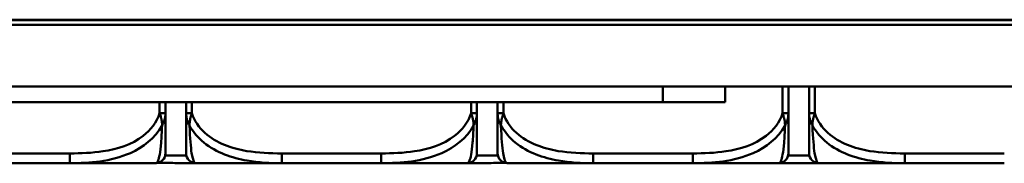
# Model space of a CAD drawing. Header units: inches. Extents: x 9.4 to 55.3, y 0.3 to 33.1.
# Tile 108 of 173: x 16.915 to 18.914, y 25.764 to 26.055. Entities that reach past the tile are written whole.
import ezdxf

# ---------------------------------------------------------------- set-up
doc = ezdxf.new("R2010")
doc.units = ezdxf.units.IN
doc.header["$MEASUREMENT"] = 0
doc.layers.add('Visible Edges(ANSI)', color=7, linetype='Continuous', lineweight=50)
doc.layers.add('Visible Tangent Edges(ANSI)', color=7, linetype='Continuous', lineweight=50)

msp = doc.modelspace()

# ---------------------------------------------------------------- linework, layer by layer
at = {"layer": 'Visible Edges(ANSI)'}
for p, q in [((41.4726, 26.0552), (13.9726, 26.0552)), ((41.4726, 26.0546), (13.9726, 26.0546)), ((13.6744, 26.0451), (41.7708, 26.0451)), ((41.7708, 25.9201), (13.6744, 25.9201)), ((18.3476, 25.8881), (18.3476, 25.9201)), ((18.476, 25.8657), (18.476, 25.9201)), ((18.518, 25.9201), (18.518, 25.8657)), ((14.7993, 25.8881), (18.2211, 25.8881)), ((17.2109, 25.8657), (17.2109, 25.8881)), ((17.2529, 25.8881), (17.2529, 25.8657)), ((17.8434, 25.8657), (17.8434, 25.8881)), ((17.8854, 25.8881), (17.8854, 25.8657)), ((18.3476, 25.8881), (18.2211, 25.8881)), ((16.8145, 25.7646), (17.0168, 25.7646)), ((17.0168, 25.7646), (17.1912, 25.7646)), ((17.2726, 25.7646), (17.447, 25.7646)), ((17.447, 25.7646), (17.6493, 25.7646)), ((17.6493, 25.7646), (17.8238, 25.7646)), ((17.9051, 25.7646), (18.0796, 25.7646)), ((18.0796, 25.7646), (18.2819, 25.7646)), ((18.2819, 25.7646), (18.4563, 25.7646)), ((18.4563, 25.7646), (18.4632, 25.7646)), ((18.4632, 25.7646), (18.5325, 25.7646)), ((18.5377, 25.7646), (18.7121, 25.7646)), ((18.7121, 25.7646), (18.9144, 25.7646))]:
    msp.add_line(p, q, dxfattribs=at)
for centre, start, end in [((17.1912, 25.7843), 270, 0), ((17.2726, 25.7843), 180, 270), ((17.8238, 25.7843), 270, 0), ((17.9051, 25.7843), 180, 270), ((18.4563, 25.7843), 270, 0), ((18.5377, 25.7843), 180, 270)]:
    msp.add_arc(centre, 0.0197, start, end, dxfattribs=at)
for points, knots in [([(17.2109, 25.7843), (17.2109, 25.7843), (17.2109, 25.7852), (17.2109, 25.7891), (17.2109, 25.7942), (17.2109, 25.8047), (17.2109, 25.8257), (17.2109, 25.8365), (17.2109, 25.8502), (17.2109, 25.8657)], [0.2569537, 0.2569537, 0.2569537, 0.2569537, 0.4371919, 0.4371919, 0.4371919, 0.6739428, 0.6739428, 0.6739428, 0.7963818, 0.7963818, 0.7963818, 0.7963818]), ([(17.2529, 25.8657), (17.2529, 25.8474), (17.2529, 25.8316), (17.2529, 25.8199), (17.2529, 25.8019), (17.2529, 25.7929), (17.2529, 25.7885), (17.2529, 25.7851), (17.2529, 25.7843), (17.2529, 25.7843)], [-0.7968224, -0.7968224, -0.7968224, -0.7968224, -0.6514613, -0.6514613, -0.6514613, -0.427691, -0.427691, -0.427691, -0.2569517, -0.2569517, -0.2569517, -0.2569517]), ([(17.8434, 25.7843), (17.8434, 25.7843), (17.8434, 25.7852), (17.8434, 25.7891), (17.8434, 25.7942), (17.8434, 25.8047), (17.8434, 25.8257), (17.8434, 25.8365), (17.8434, 25.8502), (17.8434, 25.8657)], [0.2569537, 0.2569537, 0.2569537, 0.2569537, 0.4371919, 0.4371919, 0.4371919, 0.6739428, 0.6739428, 0.6739428, 0.7963818, 0.7963818, 0.7963818, 0.7963818]), ([(17.8854, 25.8657), (17.8854, 25.8474), (17.8854, 25.8316), (17.8854, 25.8199), (17.8854, 25.8019), (17.8854, 25.7929), (17.8854, 25.7885), (17.8854, 25.7851), (17.8854, 25.7843), (17.8854, 25.7843)], [-0.7968224, -0.7968224, -0.7968224, -0.7968224, -0.6514613, -0.6514613, -0.6514613, -0.427691, -0.427691, -0.427691, -0.2569517, -0.2569517, -0.2569517, -0.2569517]), ([(18.476, 25.7843), (18.476, 25.7843), (18.476, 25.7852), (18.476, 25.7891), (18.476, 25.7942), (18.476, 25.8047), (18.476, 25.8257), (18.476, 25.8365), (18.476, 25.8502), (18.476, 25.8657)], [0.2569537, 0.2569537, 0.2569537, 0.2569537, 0.4371919, 0.4371919, 0.4371919, 0.6739428, 0.6739428, 0.6739428, 0.7963818, 0.7963818, 0.7963818, 0.7963818]), ([(18.518, 25.8657), (18.518, 25.8474), (18.518, 25.8316), (18.518, 25.8199), (18.518, 25.8019), (18.518, 25.7929), (18.518, 25.7885), (18.518, 25.7851), (18.518, 25.7843), (18.518, 25.7843)], [-0.7968224, -0.7968224, -0.7968224, -0.7968224, -0.6514613, -0.6514613, -0.6514613, -0.427691, -0.427691, -0.427691, -0.2569517, -0.2569517, -0.2569517, -0.2569517]), ([(17.1948, 25.7649), (17.1962, 25.7649), (17.1976, 25.7649), (17.2011, 25.7649), (17.2032, 25.7649), (17.2093, 25.7649), (17.2135, 25.7649), (17.2232, 25.7648), (17.2288, 25.7648), (17.247, 25.7647), (17.2596, 25.7646), (17.2721, 25.7646)], [-0.2073235, -0.2073235, -0.2073235, -0.2073235, -0.196499, -0.196499, -0.1809939, -0.1809939, -0.149741, -0.149741, -0.1073162, -0.1073162, -0.011581, -0.011581, -0.011581, -0.011581]), ([(17.8238, 25.7646), (17.8238, 25.7646), (17.8238, 25.7646), (17.8398, 25.7646), (17.8559, 25.7647), (17.8789, 25.7648), (17.8855, 25.7649), (17.8947, 25.7649), (17.8972, 25.7649), (17.9003, 25.7649), (17.9009, 25.7649), (17.9016, 25.7649)], [-0.4127845, -0.4127845, -0.4127845, -0.4127845, -0.4127691, -0.4127691, -0.2896446, -0.2896446, -0.2388934, -0.2388934, -0.2201881, -0.2201881, -0.2153668, -0.2153668, -0.2153668, -0.2153668]), ([(18.5325, 25.7646), (18.5329, 25.7646), (18.5333, 25.7646), (18.5349, 25.7646), (18.5361, 25.7646), (18.5373, 25.7646)], [-0.41611398, -0.41611398, -0.41611398, -0.41611398, -0.41276905, -0.41276905, -0.40379858, -0.40379858, -0.40379858, -0.40379858])]:
    msp.add_open_spline(points, degree=3, knots=knots, dxfattribs=at)
at = {"layer": 'Visible Tangent Edges(ANSI)'}
for p, q in [((18.2211, 25.8881), (18.2211, 25.9201)), ((18.4642, 25.9201), (18.4642, 25.8657)), ((18.5298, 25.8657), (18.5298, 25.9201)), ((17.1991, 25.8881), (17.1991, 25.8657)), ((17.2647, 25.8657), (17.2647, 25.8881)), ((17.8316, 25.8881), (17.8316, 25.8657)), ((17.8973, 25.8657), (17.8973, 25.8881)), ((17.1991, 25.8657), (17.2109, 25.8657)), ((17.2529, 25.8657), (17.2647, 25.8657)), ((17.8316, 25.8657), (17.8434, 25.8657)), ((17.8854, 25.8657), (17.8973, 25.8657)), ((18.4642, 25.8657), (18.476, 25.8657)), ((18.518, 25.8657), (18.5298, 25.8657)), ((17.0168, 25.7843), (16.8145, 25.7843)), ((17.0168, 25.7843), (17.0168, 25.7646)), ((17.2533, 25.7803), (17.2105, 25.7803)), ((17.447, 25.7843), (17.447, 25.7646)), ((17.6493, 25.7843), (17.447, 25.7843)), ((17.6493, 25.7843), (17.6493, 25.7646)), ((17.8858, 25.7803), (17.843, 25.7803)), ((18.0796, 25.7843), (18.0796, 25.7646)), ((18.2819, 25.7843), (18.0796, 25.7843)), ((18.2819, 25.7843), (18.2819, 25.7646)), ((18.5184, 25.7803), (18.4756, 25.7803)), ((18.7121, 25.7843), (18.7121, 25.7646)), ((18.9144, 25.7843), (18.7121, 25.7843)), ((18.4632, 25.7658), (18.4632, 25.7646))]:
    msp.add_line(p, q, dxfattribs=at)
for points, knots in [([(17.1991, 25.8657), (17.1933, 25.8474), (17.1809, 25.8316), (17.1656, 25.8199), (17.1422, 25.8019), (17.1131, 25.7929), (17.084, 25.7885), (17.0618, 25.7851), (17.0392, 25.7843), (17.0168, 25.7843)], [-0.7968224, -0.7968224, -0.7968224, -0.7968224, -0.6514613, -0.6514613, -0.6514613, -0.427691, -0.427691, -0.427691, -0.2569517, -0.2569517, -0.2569517, -0.2569517]), ([(17.1991, 25.8657), (17.1996, 25.8643), (17.2001, 25.8628), (17.201, 25.86), (17.2014, 25.8587), (17.202, 25.8565), (17.2022, 25.8557), (17.2025, 25.8543), (17.2026, 25.8538), (17.2029, 25.8522), (17.2031, 25.8511), (17.2036, 25.8483), (17.2038, 25.8466), (17.204, 25.8434), (17.2041, 25.842), (17.204, 25.8405)], [-0.0532704, -0.0532704, -0.0532704, -0.0532704, -0.04377373, -0.04377373, -0.03521335, -0.03521335, -0.02986312, -0.02986312, -0.02651922, -0.02651922, -0.01983142, -0.01983142, -0.00913095, -0.00913095, 0.00023197, 0.00023197, 0.00023197, 0.00023197]), ([(17.204, 25.8405), (17.2049, 25.842), (17.2056, 25.8434), (17.2071, 25.8466), (17.2077, 25.8483), (17.2087, 25.8511), (17.209, 25.8522), (17.2094, 25.8538), (17.2095, 25.8543), (17.2098, 25.8557), (17.21, 25.8565), (17.2104, 25.8587), (17.2106, 25.86), (17.2108, 25.8628), (17.2109, 25.8643), (17.2109, 25.8657)], [-0.00023197, -0.00023197, -0.00023197, -0.00023197, 0.00913095, 0.00913095, 0.01983142, 0.01983142, 0.02651922, 0.02651922, 0.02986312, 0.02986312, 0.03521335, 0.03521335, 0.04377373, 0.04377373, 0.0532704, 0.0532704, 0.0532704, 0.0532704]), ([(17.2529, 25.8657), (17.2529, 25.8643), (17.253, 25.8628), (17.2532, 25.86), (17.2534, 25.8587), (17.2538, 25.8565), (17.2539, 25.8557), (17.2543, 25.8543), (17.2544, 25.8538), (17.2548, 25.8522), (17.2551, 25.8511), (17.256, 25.8483), (17.2567, 25.8466), (17.2582, 25.8434), (17.2589, 25.842), (17.2597, 25.8405)], [-0.0532704, -0.0532704, -0.0532704, -0.0532704, -0.04377373, -0.04377373, -0.03521335, -0.03521335, -0.02986312, -0.02986312, -0.02651922, -0.02651922, -0.01983142, -0.01983142, -0.00913095, -0.00913095, 0.00023197, 0.00023197, 0.00023197, 0.00023197]), ([(17.2597, 25.8405), (17.2597, 25.842), (17.2598, 25.8434), (17.26, 25.8466), (17.2602, 25.8483), (17.2607, 25.8511), (17.2608, 25.8522), (17.2612, 25.8538), (17.2613, 25.8543), (17.2616, 25.8557), (17.2618, 25.8565), (17.2624, 25.8587), (17.2628, 25.86), (17.2637, 25.8628), (17.2642, 25.8643), (17.2647, 25.8657)], [-0.00023197, -0.00023197, -0.00023197, -0.00023197, 0.00913095, 0.00913095, 0.01983142, 0.01983142, 0.02651922, 0.02651922, 0.02986312, 0.02986312, 0.03521335, 0.03521335, 0.04377373, 0.04377373, 0.0532704, 0.0532704, 0.0532704, 0.0532704]), ([(17.447, 25.7843), (17.4234, 25.7843), (17.3994, 25.7852), (17.376, 25.7891), (17.3453, 25.7942), (17.3145, 25.8047), (17.2912, 25.8257), (17.2792, 25.8365), (17.2696, 25.8502), (17.2647, 25.8657)], [0.2569537, 0.2569537, 0.2569537, 0.2569537, 0.4371919, 0.4371919, 0.4371919, 0.6739428, 0.6739428, 0.6739428, 0.7963818, 0.7963818, 0.7963818, 0.7963818]), ([(17.8316, 25.8657), (17.8259, 25.8474), (17.8134, 25.8316), (17.7982, 25.8199), (17.7748, 25.8019), (17.7456, 25.7929), (17.7166, 25.7885), (17.6944, 25.7851), (17.6717, 25.7843), (17.6493, 25.7843)], [-0.7968224, -0.7968224, -0.7968224, -0.7968224, -0.6514613, -0.6514613, -0.6514613, -0.427691, -0.427691, -0.427691, -0.2569517, -0.2569517, -0.2569517, -0.2569517]), ([(17.8316, 25.8657), (17.8322, 25.8643), (17.8327, 25.8628), (17.8336, 25.86), (17.8339, 25.8587), (17.8345, 25.8565), (17.8347, 25.8557), (17.835, 25.8543), (17.8352, 25.8538), (17.8355, 25.8522), (17.8357, 25.8511), (17.8361, 25.8483), (17.8363, 25.8466), (17.8366, 25.8434), (17.8366, 25.842), (17.8366, 25.8405)], [-0.0532704, -0.0532704, -0.0532704, -0.0532704, -0.04377373, -0.04377373, -0.03521335, -0.03521335, -0.02986312, -0.02986312, -0.02651922, -0.02651922, -0.01983142, -0.01983142, -0.00913095, -0.00913095, 0.00023197, 0.00023197, 0.00023197, 0.00023197]), ([(17.8366, 25.8405), (17.8374, 25.842), (17.8382, 25.8434), (17.8396, 25.8466), (17.8403, 25.8483), (17.8412, 25.8511), (17.8415, 25.8522), (17.8419, 25.8538), (17.8421, 25.8543), (17.8424, 25.8557), (17.8426, 25.8565), (17.8429, 25.8587), (17.8431, 25.86), (17.8434, 25.8628), (17.8434, 25.8643), (17.8434, 25.8657)], [-0.00023197, -0.00023197, -0.00023197, -0.00023197, 0.00913095, 0.00913095, 0.01983142, 0.01983142, 0.02651922, 0.02651922, 0.02986312, 0.02986312, 0.03521335, 0.03521335, 0.04377373, 0.04377373, 0.0532704, 0.0532704, 0.0532704, 0.0532704]), ([(17.8854, 25.8657), (17.8854, 25.8643), (17.8855, 25.8628), (17.8858, 25.86), (17.8859, 25.8587), (17.8863, 25.8565), (17.8865, 25.8557), (17.8868, 25.8543), (17.8869, 25.8538), (17.8874, 25.8522), (17.8877, 25.8511), (17.8886, 25.8483), (17.8893, 25.8466), (17.8907, 25.8434), (17.8915, 25.842), (17.8923, 25.8405)], [-0.0532704, -0.0532704, -0.0532704, -0.0532704, -0.04377373, -0.04377373, -0.03521335, -0.03521335, -0.02986312, -0.02986312, -0.02651922, -0.02651922, -0.01983142, -0.01983142, -0.00913095, -0.00913095, 0.00023197, 0.00023197, 0.00023197, 0.00023197]), ([(17.8923, 25.8405), (17.8923, 25.842), (17.8923, 25.8434), (17.8926, 25.8466), (17.8928, 25.8483), (17.8932, 25.8511), (17.8934, 25.8522), (17.8937, 25.8538), (17.8938, 25.8543), (17.8942, 25.8557), (17.8944, 25.8565), (17.8949, 25.8587), (17.8953, 25.86), (17.8962, 25.8628), (17.8967, 25.8643), (17.8973, 25.8657)], [-0.00023197, -0.00023197, -0.00023197, -0.00023197, 0.00913095, 0.00913095, 0.01983142, 0.01983142, 0.02651922, 0.02651922, 0.02986312, 0.02986312, 0.03521335, 0.03521335, 0.04377373, 0.04377373, 0.0532704, 0.0532704, 0.0532704, 0.0532704]), ([(18.0796, 25.7843), (18.0559, 25.7843), (18.0319, 25.7852), (18.0086, 25.7891), (17.9779, 25.7942), (17.947, 25.8047), (17.9238, 25.8257), (17.9117, 25.8365), (17.9021, 25.8502), (17.8973, 25.8657)], [0.2569537, 0.2569537, 0.2569537, 0.2569537, 0.4371919, 0.4371919, 0.4371919, 0.6739428, 0.6739428, 0.6739428, 0.7963818, 0.7963818, 0.7963818, 0.7963818]), ([(18.4642, 25.8657), (18.4584, 25.8474), (18.446, 25.8316), (18.4307, 25.8199), (18.4073, 25.8019), (18.3782, 25.7929), (18.3491, 25.7885), (18.3269, 25.7851), (18.3043, 25.7843), (18.2819, 25.7843)], [-0.7968224, -0.7968224, -0.7968224, -0.7968224, -0.6514613, -0.6514613, -0.6514613, -0.427691, -0.427691, -0.427691, -0.2569517, -0.2569517, -0.2569517, -0.2569517]), ([(18.4642, 25.8657), (18.4647, 25.8643), (18.4652, 25.8628), (18.4661, 25.86), (18.4665, 25.8587), (18.4671, 25.8565), (18.4673, 25.8557), (18.4676, 25.8543), (18.4677, 25.8538), (18.468, 25.8522), (18.4682, 25.8511), (18.4687, 25.8483), (18.4689, 25.8466), (18.4691, 25.8434), (18.4692, 25.842), (18.4691, 25.8405)], [-0.0532704, -0.0532704, -0.0532704, -0.0532704, -0.04377373, -0.04377373, -0.03521335, -0.03521335, -0.02986312, -0.02986312, -0.02651922, -0.02651922, -0.01983142, -0.01983142, -0.00913095, -0.00913095, 0.00023197, 0.00023197, 0.00023197, 0.00023197]), ([(18.4691, 25.8405), (18.47, 25.842), (18.4707, 25.8434), (18.4722, 25.8466), (18.4728, 25.8483), (18.4738, 25.8511), (18.4741, 25.8522), (18.4745, 25.8538), (18.4746, 25.8543), (18.4749, 25.8557), (18.4751, 25.8565), (18.4755, 25.8587), (18.4757, 25.86), (18.4759, 25.8628), (18.476, 25.8643), (18.476, 25.8657)], [-0.00023197, -0.00023197, -0.00023197, -0.00023197, 0.00913095, 0.00913095, 0.01983142, 0.01983142, 0.02651922, 0.02651922, 0.02986312, 0.02986312, 0.03521335, 0.03521335, 0.04377373, 0.04377373, 0.0532704, 0.0532704, 0.0532704, 0.0532704]), ([(18.518, 25.8657), (18.518, 25.8643), (18.5181, 25.8628), (18.5183, 25.86), (18.5185, 25.8587), (18.5189, 25.8565), (18.519, 25.8557), (18.5194, 25.8543), (18.5195, 25.8538), (18.5199, 25.8522), (18.5202, 25.8511), (18.5211, 25.8483), (18.5218, 25.8466), (18.5233, 25.8434), (18.524, 25.842), (18.5248, 25.8405)], [-0.0532704, -0.0532704, -0.0532704, -0.0532704, -0.04377373, -0.04377373, -0.03521335, -0.03521335, -0.02986312, -0.02986312, -0.02651922, -0.02651922, -0.01983142, -0.01983142, -0.00913095, -0.00913095, 0.00023197, 0.00023197, 0.00023197, 0.00023197]), ([(18.5248, 25.8405), (18.5248, 25.842), (18.5249, 25.8434), (18.5251, 25.8466), (18.5253, 25.8483), (18.5258, 25.8511), (18.5259, 25.8522), (18.5263, 25.8538), (18.5264, 25.8543), (18.5267, 25.8557), (18.5269, 25.8565), (18.5275, 25.8587), (18.5279, 25.86), (18.5288, 25.8628), (18.5293, 25.8643), (18.5298, 25.8657)], [-0.00023197, -0.00023197, -0.00023197, -0.00023197, 0.00913095, 0.00913095, 0.01983142, 0.01983142, 0.02651922, 0.02651922, 0.02986312, 0.02986312, 0.03521335, 0.03521335, 0.04377373, 0.04377373, 0.0532704, 0.0532704, 0.0532704, 0.0532704]), ([(18.7121, 25.7843), (18.6885, 25.7843), (18.6645, 25.7852), (18.6411, 25.7891), (18.6104, 25.7942), (18.5796, 25.8047), (18.5563, 25.8257), (18.5443, 25.8365), (18.5347, 25.8502), (18.5298, 25.8657)], [0.2569537, 0.2569537, 0.2569537, 0.2569537, 0.4371919, 0.4371919, 0.4371919, 0.6739428, 0.6739428, 0.6739428, 0.7963818, 0.7963818, 0.7963818, 0.7963818]), ([(17.0168, 25.7646), (17.0572, 25.7644), (17.0996, 25.7673), (17.1653, 25.7964), (17.1897, 25.8148), (17.204, 25.8405)], [0.2569517, 0.2569517, 0.2569517, 0.2569517, 0.5559983, 0.5559983, 0.7482818, 0.7482818, 0.7482818, 0.7482818]), ([(17.204, 25.8405), (17.2036, 25.8276), (17.2029, 25.8157), (17.2004, 25.7855), (17.1981, 25.7749), (17.1943, 25.7656), (17.1926, 25.7642), (17.1912, 25.7646)], [-0.7478145, -0.7478145, -0.7478145, -0.7478145, -0.6493253, -0.6493253, -0.427691, -0.427691, -0.2569537, -0.2569537, -0.2569537, -0.2569537]), ([(17.2597, 25.8405), (17.2674, 25.8276), (17.2774, 25.8157), (17.3145, 25.7855), (17.3462, 25.7749), (17.4004, 25.7656), (17.4237, 25.7642), (17.447, 25.7646)], [-0.7478145, -0.7478145, -0.7478145, -0.7478145, -0.6493253, -0.6493253, -0.427691, -0.427691, -0.2569537, -0.2569537, -0.2569537, -0.2569537]), ([(17.2726, 25.7646), (17.2702, 25.7644), (17.2669, 25.7673), (17.2623, 25.7964), (17.2607, 25.8148), (17.2597, 25.8405)], [0.2569517, 0.2569517, 0.2569517, 0.2569517, 0.5559983, 0.5559983, 0.7482818, 0.7482818, 0.7482818, 0.7482818]), ([(17.6493, 25.7646), (17.6898, 25.7644), (17.7322, 25.7673), (17.7978, 25.7964), (17.8222, 25.8148), (17.8366, 25.8405)], [0.2569517, 0.2569517, 0.2569517, 0.2569517, 0.5559983, 0.5559983, 0.7482818, 0.7482818, 0.7482818, 0.7482818]), ([(17.8366, 25.8405), (17.8361, 25.8276), (17.8355, 25.8157), (17.833, 25.7855), (17.8307, 25.7749), (17.8268, 25.7656), (17.8252, 25.7642), (17.8238, 25.7646)], [-0.7478145, -0.7478145, -0.7478145, -0.7478145, -0.6493253, -0.6493253, -0.427691, -0.427691, -0.2569537, -0.2569537, -0.2569537, -0.2569537]), ([(17.8923, 25.8405), (17.8999, 25.8276), (17.91, 25.8157), (17.947, 25.7855), (17.9787, 25.7749), (18.033, 25.7656), (18.0562, 25.7642), (18.0796, 25.7646)], [-0.7478145, -0.7478145, -0.7478145, -0.7478145, -0.6493253, -0.6493253, -0.427691, -0.427691, -0.2569537, -0.2569537, -0.2569537, -0.2569537]), ([(17.9051, 25.7646), (17.9027, 25.7644), (17.8994, 25.7673), (17.8948, 25.7964), (17.8932, 25.8148), (17.8923, 25.8405)], [0.2569517, 0.2569517, 0.2569517, 0.2569517, 0.5559983, 0.5559983, 0.7482818, 0.7482818, 0.7482818, 0.7482818]), ([(18.2819, 25.7646), (18.3223, 25.7644), (18.3647, 25.7673), (18.4304, 25.7964), (18.4548, 25.8148), (18.4691, 25.8405)], [0.2569517, 0.2569517, 0.2569517, 0.2569517, 0.5559983, 0.5559983, 0.7482818, 0.7482818, 0.7482818, 0.7482818]), ([(18.4691, 25.8405), (18.4687, 25.8276), (18.468, 25.8157), (18.4655, 25.7855), (18.4632, 25.7749), (18.4594, 25.7656), (18.4577, 25.7642), (18.4563, 25.7646)], [-0.7478145, -0.7478145, -0.7478145, -0.7478145, -0.6493253, -0.6493253, -0.427691, -0.427691, -0.2569537, -0.2569537, -0.2569537, -0.2569537]), ([(18.5248, 25.8405), (18.5325, 25.8276), (18.5425, 25.8157), (18.5796, 25.7855), (18.6113, 25.7749), (18.6655, 25.7656), (18.6888, 25.7642), (18.7121, 25.7646)], [-0.7478145, -0.7478145, -0.7478145, -0.7478145, -0.6493253, -0.6493253, -0.427691, -0.427691, -0.2569537, -0.2569537, -0.2569537, -0.2569537]), ([(18.5377, 25.7646), (18.5353, 25.7644), (18.532, 25.7673), (18.5274, 25.7964), (18.5258, 25.8148), (18.5248, 25.8405)], [0.2569517, 0.2569517, 0.2569517, 0.2569517, 0.5559983, 0.5559983, 0.7482818, 0.7482818, 0.7482818, 0.7482818])]:
    msp.add_open_spline(points, degree=3, knots=knots, dxfattribs=at)
msp.add_open_spline([(18.4574, 25.7646), (18.4594, 25.7646), (18.4613, 25.7646), (18.4632, 25.7646)], degree=3, dxfattribs=at)

doc.saveas('drawing.dxf')
